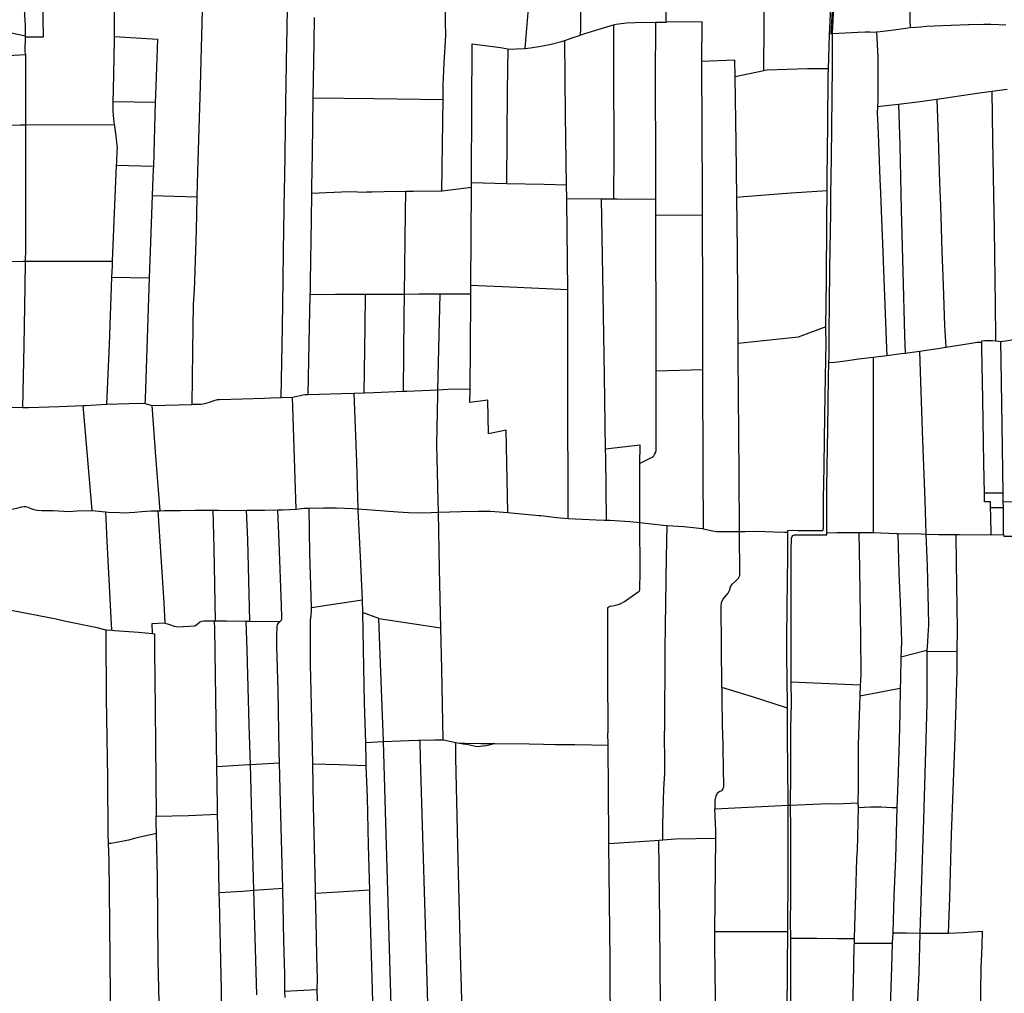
# Model space of a CAD drawing. Header units: inches. Extents: x 210911 to 224988, y 571697 to 586201.
# Tile 241 of 256: x 217791 to 219132, y 583914 to 585239. Entities that reach past the tile are written whole.
import ezdxf

# ---------------------------------------------------------------- set-up
doc = ezdxf.new("R2010")
doc.units = ezdxf.units.IN
doc.header["$MEASUREMENT"] = 0

msp = doc.modelspace()

# ---------------------------------------------------------------- linework, layer by layer
for points in [[(218897.775, 585219.873), (218900.234, 585276.011), (218900.129, 585364.264), (218901.486, 585466.62)], [(218554.844, 585217.911), (218555.093, 585226.948), (218555.208, 585320.127), (218555.751, 585392.915), (218555.941, 585401.966)], [(218897.481, 585363.664), (218897.312, 585320.129), (218897.816, 585286.346), (218897.311, 585251.043), (218895.558, 585219.771)], [(218154.907, 585207.364), (218155.167, 585224), (218156.799, 585328.163)], [(218892.036, 585172.098), (218893.38, 585218.293), (218894.987, 585246.873), (218895.412, 585262.184), (218895.731, 585281.741), (218895.23, 585326.461)], [(219001.457, 585312.344), (219002.632, 585268.166), (219003.119, 585237.727), (219003.346, 585227.978)], [(218041.799, 585306.732), (218039.651, 585251.393), (218036.893, 585148.634), (218033.444, 585031.967), (218032.577, 584997.736)], [(218671.361, 585235.627), (218670.715, 585306.73), (218670.715, 585306.933)], [(218803.97, 585169.003), (218804.596, 585233.177), (218805.139, 585304.503)], [(218479.548, 585199.441), (218487.123, 585292.692), (218466.97, 585293.107)], [(217799.276, 585216.477), (217799.37, 585230.717), (217796.552, 585273.977)], [(217920.504, 585215.762), (217920.549, 585285.436)], [(218370.9, 585210.906), (218371.265, 585217.294), (218371.024, 585236.541), (218370.616, 585261.949), (218370.938, 585274.457)], [(217799.27, 585215.507), (217823.857, 585215.526), (217822.702, 585267.583)], [(218191.999, 585208.286), (218192.49, 585241.601)], [(218599.718, 585231.689), (218603.398, 585232.735), (218610.008, 585233.536), (218617.191, 585234.652), (218629.263, 585235.05), (218656.582, 585235.473)], [(218656.582, 585235.473), (218656.276, 585158.283), (218656.774, 585043.506), (218656.745, 584994.423)], [(218656.582, 585235.473), (218662.173, 585235.56), (218671.361, 585235.627)], [(218719.966, 585182.015), (218720.24, 585235.983), (218671.361, 585235.627)], [(219003.346, 585227.978), (219017.923, 585229.26), (219025.678, 585229.95), (219036.166, 585230.32), (219082.187, 585232.113), (219083.571, 585232.16)], [(219083.571, 585232.16), (219103.736, 585232.852), (219105.071, 585232.723), (219113.207, 585232.524), (219124.012, 585232.067), (219133.537, 585231.829)], [(217799.276, 585216.477), (217771.083, 585222.44)], [(218554.844, 585217.911), (218559.383, 585219.5), (218585.971, 585227.783), (218599.718, 585231.689)], [(218599.718, 585231.689), (218599.786, 585171.074), (218599.852, 585059.602), (218599.718, 584994.973)], [(218895.558, 585219.771), (218897.775, 585219.873)], [(218896.126, 585050.572), (218897.627, 585175.15), (218897.775, 585219.873)], [(218897.775, 585219.873), (218931.98, 585221.982), (218942.081, 585222.136)], [(218942.081, 585222.136), (218943.675, 585222.16), (218948.316, 585222.155), (218954.672, 585221.957), (218957.603, 585222.154)], [(218957.603, 585222.154), (218962.681, 585222.648), (218973.806, 585223.97), (218984.676, 585225.674), (218990.588, 585226.303), (218997.39, 585227.249), (219003.346, 585227.978)], [(218957.603, 585222.154), (218959.162, 585187.645), (218959.558, 585152.671), (218959.305, 585128.088), (218959.066, 585120.792)], [(217798.987, 585191.346), (217798.977, 585196.801), (217799.27, 585215.507)], [(217799.27, 585215.507), (217799.276, 585216.477)], [(217918.536, 585127.474), (217918.768, 585142.541), (217920.501, 585210.942), (217920.504, 585215.762)], [(217920.504, 585215.762), (217978.762, 585212.181), (217976.046, 585136.099), (217975.772, 585126.711)], [(218151.822, 585009.401), (218152.051, 585023.988), (218153.604, 585123.936), (218154.907, 585207.364)], [(218190.875, 585132.644), (218191.979, 585206.98)], [(218191.979, 585206.98), (218191.999, 585208.286)], [(218367.544, 585130.309), (218367.819, 585149.535), (218369.145, 585179.51), (218370.855, 585210.118), (218370.9, 585210.906)], [(218406.339, 585017.116), (218406.396, 585025.213), (218406.891, 585117.755), (218407.241, 585206.042)], [(218407.241, 585206.042), (218445.656, 585201.068), (218455.856, 585199.192)], [(218479.548, 585199.441), (218486.758, 585200.531), (218500.553, 585202.829), (218514.603, 585205.57), (218528.912, 585209.2), (218533.261, 585210.612)], [(218533.261, 585210.612), (218543.415, 585213.908), (218554.844, 585217.911)], [(218535.635, 585014.017), (218534.358, 585108.695), (218533.261, 585210.612)], [(218455.856, 585199.192), (218454.888, 585142.09), (218453.948, 585015.97)], [(218455.856, 585199.192), (218461.974, 585198.783), (218467.566, 585199.08), (218479.384, 585199.416), (218479.548, 585199.441)], [(217680.308, 585184.588), (217798.987, 585191.346)], [(217798.987, 585191.346), (217799.114, 585095.793)], [(218720.801, 584973.096), (218720.762, 584999.182), (218719.954, 585179.636), (218719.966, 585182.015)], [(218765.041, 585161.034), (218764.695, 585183.849), (218719.966, 585182.015)], [(218803.97, 585169.003), (218765.041, 585161.034)], [(218892.036, 585172.098), (218863.816, 585171.785), (218836.114, 585171.064), (218808.411, 585169.963), (218803.97, 585169.003)], [(218890.302, 585005.891), (218890.478, 585022.8), (218891.216, 585096.667), (218891.924, 585163.04), (218892.036, 585172.098)], [(218767.393, 584996.969), (218766.407, 585070.973), (218765.041, 585161.034)], [(219039.825, 585130.849), (219094.361, 585138.716)], [(219094.361, 585138.716), (219114.371, 585141.56)], [(219114.371, 585141.56), (219135.545, 585144.21)], [(219114.371, 585141.56), (219115.671, 585075.499), (219116.836, 585000.655), (219117.529, 584953.558), (219119.06, 584851.208), (219119.604, 584806.919), (219119.639, 584801.739)], [(217920.354, 585096.217), (217919.805, 585099.727), (217919.078, 585108.558), (217918.341, 585114.849), (217918.536, 585127.474)], [(217918.536, 585127.474), (217975.772, 585126.711)], [(217975.772, 585126.711), (217973.217, 585039.284)], [(218189.026, 585010.914), (218189.764, 585057.795), (218190.875, 585132.644)], [(218190.875, 585132.644), (218273.952, 585131.475), (218367.544, 585130.309)], [(218366.053, 585006.055), (218367.116, 585100.312), (218367.544, 585130.309)], [(218987.389, 585123.985), (219016.776, 585127.688), (219026.322, 585128.649), (219039.825, 585130.849)], [(219039.825, 585130.849), (219041.62, 585079.492), (219043.292, 585016.972), (219044.54, 584986.135), (219046.661, 584923.626), (219048.346, 584877.532), (219050.312, 584822.082), (219051.969, 584793.245)], [(218959.066, 585120.792), (218958.469, 585111.201), (218959.428, 585095.13), (218960.083, 585071.279), (218962.022, 585021.75), (218962.897, 585003.162), (218963.859, 584978.581), (218965.52, 584934.158), (218967.973, 584873.894), (218971.215, 584791.67), (218971.553, 584782.001)], [(218959.066, 585120.792), (218970.437, 585122.034), (218987.389, 585123.985)], [(218987.389, 585123.985), (218989.249, 585068.704), (218991.234, 584980.149), (218993.548, 584896.159), (218995.782, 584809.192), (218996.546, 584785.119)], [(217685.436, 585094.922), (217791.778, 585095.768), (217799.114, 585095.793)], [(217799.114, 585095.793), (217799.597, 585095.795)], [(217799.402, 584910.34), (217799.616, 584925.577), (217799.568, 585041.558), (217799.597, 585095.795)], [(217799.597, 585095.795), (217920.354, 585096.217)], [(217923.164, 585040.776), (217923.334, 585044.517), (217924.034, 585060.839), (217924.24, 585064.585), (217923.016, 585076.34), (217921.168, 585091.02), (217920.354, 585096.217)], [(218895.58, 585000.547), (218896.126, 585050.572)], [(217917.673, 584910.074), (217919.715, 584965.008), (217923.164, 585040.776)], [(217923.164, 585040.776), (217973.217, 585039.284)], [(217973.217, 585039.284), (217973.105, 585035.436), (217971.71, 584999.681)], [(218149.867, 584884.432), (218150.478, 584923.969), (218151.822, 585009.401)], [(218188.894, 585002.546), (218189.026, 585010.914)], [(218188.894, 585002.546), (218239.361, 585004.824), (218262.865, 585004.29), (218264.018, 585004.341)], [(218264.018, 585004.341), (218270.871, 585004.641), (218287.199, 585004.96), (218316.85, 585005.316)], [(218315.049, 584864.963), (218316.5, 584976.393), (218316.85, 585005.316)], [(218316.85, 585005.316), (218327.351, 585005.442), (218366.053, 585006.055)], [(218366.053, 585006.055), (218366.17, 585006.057), (218406.295, 585010.993)], [(218405.346, 584877.214), (218406.295, 585010.993)], [(218406.295, 585010.993), (218406.339, 585017.116)], [(218406.339, 585017.116), (218453.948, 585015.97)], [(218453.948, 585015.97), (218505.079, 585014.739), (218535.635, 585014.017)], [(218535.883, 584995.625), (218535.635, 585014.017)], [(218890.302, 585005.891), (218841.291, 585002.726), (218776.852, 584997.699), (218767.393, 584996.969)], [(218888.562, 584820.994), (218889.418, 584883.766), (218889.863, 584963.859), (218890.302, 585005.891)], [(217971.71, 584999.681), (217969.216, 584935.793), (217967.554, 584887.426)], [(217971.71, 584999.681), (218032.577, 584997.736)], [(218032.577, 584997.736), (218031.41, 584951.69), (218028.737, 584870.525), (218027.585, 584852.174), (218026.693, 584787.708), (218025.604, 584715.307)], [(218187.171, 584882.665), (218188.321, 584966.146), (218188.894, 585002.546)], [(218535.883, 584995.625), (218583.067, 584995.143)], [(218537.329, 584871.064), (218535.928, 584992.263), (218535.883, 584995.625)], [(218583.067, 584995.143), (218599.718, 584994.973)], [(218588.849, 584654.148), (218587.523, 584754.515), (218585.42, 584864.851), (218583.067, 584995.143)], [(218599.718, 584994.973), (218604.423, 584994.925), (218656.745, 584994.423)], [(218656.745, 584994.423), (218656.732, 584972.575)], [(218769.328, 584798.263), (218768.365, 584923.988), (218767.393, 584996.969)], [(218893.465, 584850.342), (218894.186, 584900.453), (218895.311, 584975.843), (218895.58, 585000.547)], [(218656.732, 584972.575), (218656.718, 584949.502), (218657.267, 584815.607), (218657.31, 584761.062)], [(218656.732, 584972.575), (218720.801, 584973.096)], [(218721.22, 584762.684), (218720.97, 584859.509), (218720.801, 584973.096)], [(217711.481, 584906.178), (217726.231, 584907.436), (217742.438, 584909.216), (217754.637, 584909.614), (217795.871, 584910.347), (217799.402, 584910.34)], [(217795.614, 584710.908), (217797.257, 584795.503), (217798.908, 584875.211), (217799.402, 584910.34)], [(217799.402, 584910.34), (217904.378, 584910.125), (217917.673, 584910.074)], [(217916.85, 584888.446), (217917.439, 584903.787), (217917.673, 584910.074)], [(217910.142, 584715.633), (217913.33, 584796.84), (217916.85, 584888.446)], [(217916.85, 584888.446), (217967.554, 584887.426)], [(217967.554, 584887.426), (217961.89, 584722.659), (217961.816, 584716.566)], [(218147.386, 584724.579), (218148.887, 584820.955), (218149.867, 584884.432)], [(218186.878, 584864.356), (218186.982, 584868.907), (218187.171, 584882.665)], [(218405.262, 584865.273), (218405.346, 584877.214)], [(218537.329, 584871.064), (218458.592, 584874.734), (218405.346, 584877.214)], [(218537.713, 584559.929), (218537.659, 584563.9), (218537.59, 584738.699), (218537.347, 584869.48), (218537.329, 584871.064)], [(218184.167, 584728.749), (218185.368, 584798.474), (218186.878, 584864.356)], [(218261.919, 584864.75), (218221.08, 584864.586), (218186.878, 584864.356)], [(218260.218, 584731.067), (218261.437, 584820.542), (218261.919, 584864.75)], [(218315.049, 584864.963), (218261.919, 584864.75)], [(218313.516, 584733.177), (218314.672, 584835.965), (218315.049, 584864.963)], [(218363.677, 584865.137), (218334.799, 584865.042), (218315.049, 584864.963)], [(218360.42, 584735.188), (218360.913, 584753.852), (218363.677, 584865.137)], [(218405.262, 584865.273), (218363.677, 584865.137)], [(218404.257, 584736.374), (218404.317, 584741.429), (218404.823, 584788.874), (218405.262, 584865.273)], [(218892.952, 584799.292), (218892.957, 584815.028), (218893.465, 584850.342)], [(218888.562, 584820.994), (218850.868, 584806.613), (218786.359, 584799.808), (218769.328, 584798.263)], [(218836.709, 584541.37), (218836.674, 584543.708), (218843.218, 584544.001), (218850.27, 584543.847), (218867.866, 584543.526), (218883.43, 584543.467), (218884.702, 584543.78), (218885.285, 584546.636), (218885.382, 584555.083), (218885.458, 584590.08), (218885.71, 584605.768), (218886.454, 584632.95), (218887.353, 584699.449), (218888.327, 584752.926), (218888.735, 584775.727), (218889.02, 584799.418), (218888.522, 584818.094), (218888.562, 584820.994)], [(219126.625, 584800.892), (219126.87, 584800.861), (219128.875, 584801.198), (219133.116, 584801.652), (219139.183, 584802.735), (219143.491, 584803.391)], [(218771.106, 584542.24), (218770.594, 584621.259), (218769.453, 584781.961), (218769.328, 584798.263)], [(218892.762, 584772.138), (218892.947, 584780.348), (218892.952, 584799.292)], [(219016.101, 584787.738), (219040.917, 584791.326), (219051.969, 584793.245)], [(219051.969, 584793.245), (219083.661, 584798.051), (219094.689, 584799.903), (219099.891, 584800.003), (219100.893, 584799.955)], [(219100.893, 584799.955), (219100.86, 584801.905), (219105.017, 584802.088), (219110.072, 584802.292), (219115.588, 584802.059), (219119.639, 584801.739)], [(219104.715, 584594.231), (219103.794, 584635.185), (219102.239, 584722.331), (219101.029, 584791.692), (219100.893, 584799.955)], [(219119.639, 584801.739), (219124.039, 584801.223), (219126.625, 584800.892)], [(219129.996, 584594.384), (219128.426, 584686.47), (219127.11, 584774.879), (219126.625, 584800.892)], [(218892.762, 584772.138), (218900.627, 584772.734), (218918.412, 584775.012), (218933.261, 584777.126), (218953.231, 584779.593)], [(218953.231, 584779.593), (218953.205, 584722.818), (218952.953, 584600.394), (218952.956, 584553.954), (218952.842, 584540.807)], [(218953.231, 584779.593), (218971.553, 584782.001)], [(218971.553, 584782.001), (218991.341, 584784.614), (218996.546, 584785.119)], [(218996.546, 584785.119), (219016.101, 584787.738)], [(219016.101, 584787.738), (219017.625, 584745.871), (219020.362, 584666.267), (219023.488, 584584.731), (219024.895, 584538.54)], [(218890.375, 584630.26), (218891.283, 584681.332), (218892.33, 584752.975), (218892.762, 584772.138)], [(218657.31, 584761.062), (218657.394, 584655.544), (218657.254, 584652.305), (218656.61, 584650.148), (218655.266, 584647.74), (218653.922, 584645.204), (218652.645, 584643.558), (218649.207, 584641.538), (218635.617, 584634.721)], [(218657.31, 584761.062), (218721.22, 584762.684)], [(218721.935, 584546.068), (218721.568, 584625.892), (218721.22, 584762.684)], [(218360.42, 584735.188), (218373.864, 584735.764), (218404.257, 584736.374)], [(218455.933, 584568.03), (218453.245, 584680.076), (218429.403, 584675.276), (218428.631, 584720.884), (218404.032, 584717.611), (218404.257, 584736.374)], [(218063.685, 584721.932), (218124.5, 584723.74)], [(218124.5, 584723.74), (218132.534, 584723.979), (218147.386, 584724.579)], [(218147.386, 584724.579), (218162.71, 584725.198)], [(218162.71, 584725.198), (218179.563, 584728.5), (218183.821, 584728.738), (218184.167, 584728.749)], [(218167.755, 584572.672), (218164.464, 584669.551), (218162.71, 584725.198)], [(218184.167, 584728.749), (218229.186, 584730.154), (218246.142, 584730.653)], [(218246.142, 584730.653), (218260.218, 584731.067)], [(218246.142, 584730.653), (218249.592, 584637.278), (218251.693, 584573.06)], [(218260.218, 584731.067), (218273.154, 584731.447), (218313.516, 584733.177)], [(218313.516, 584733.177), (218318.076, 584733.372), (218360.42, 584735.188)], [(218361.173, 584568.544), (218360.812, 584584.517), (218359.328, 584642.641), (218359.204, 584659.537), (218360.239, 584728.321), (218360.42, 584735.188)], [(217698.563, 584711.528), (217765.794, 584711.273), (217795.614, 584710.908)], [(217795.614, 584710.908), (217803.338, 584710.813), (217845.21, 584712.495), (217877.658, 584713.75)], [(217877.658, 584713.75), (217881.109, 584713.883), (217909.641, 584715.617), (217910.142, 584715.633)], [(217890.13, 584570.654), (217883.209, 584650.613), (217877.658, 584713.75)], [(217910.142, 584715.633), (217955.07, 584717.032), (217961.612, 584716.626), (217961.816, 584716.566)], [(217961.816, 584716.566), (217971.637, 584713.666), (217971.693, 584713.668)], [(217971.693, 584713.668), (218025.604, 584715.307)], [(217982.305, 584570.525), (217976.574, 584644.922), (217971.693, 584713.668)], [(218025.604, 584715.307), (218027.359, 584715.36), (218038.351, 584715.635), (218043.5, 584716.505), (218049.478, 584718.07), (218055.968, 584720.523), (218060.547, 584721.839), (218063.685, 584721.932)], [(218635.617, 584634.721), (218635.747, 584659.628), (218588.849, 584654.148)], [(218590.079, 584557.563), (218588.989, 584643.546), (218588.849, 584654.148)], [(218635.254, 584554.493), (218635.22, 584558.893), (218635.617, 584634.721)], [(218889.973, 584579.708), (218889.947, 584584.664), (218889.887, 584601.624), (218890.375, 584630.26)], [(219129.996, 584594.384), (219104.715, 584594.231)], [(219112.765, 584574.564), (219112.672, 584582.699), (219104.723, 584582.846), (219104.715, 584594.231)], [(219129.938, 584583.162), (219129.996, 584594.384)], [(217765.78, 584569.872), (217769.236, 584570.253), (217787.293, 584573.995), (217794.162, 584575.748), (217797.213, 584576.244), (217799.246, 584576.236), (217802.546, 584575.271), (217806.286, 584573.351), (217810.601, 584572.001), (217814.791, 584571.286), (217821.332, 584570.69), (217836.769, 584570.631), (217851.443, 584570.131), (217858.365, 584569.66), (217869.612, 584570.189), (217889.181, 584570.749), (217890.13, 584570.654)], [(218889.963, 584540.651), (218890.055, 584563.958), (218889.973, 584579.708)], [(219130.193, 584574.523), (219129.938, 584583.162)], [(219129.938, 584583.162), (219151.009, 584582.581)], [(217890.13, 584570.654), (217903.724, 584569.297), (217908.615, 584568.816)], [(217908.615, 584568.816), (217911.789, 584568.504), (217927.034, 584568.001), (217932.369, 584567.79), (217948.128, 584568.556), (217957.597, 584569.537), (217970.433, 584570.186), (217979.993, 584570.459)], [(217916.663, 584407.858), (217915.666, 584424.942), (217910.552, 584529.065), (217908.615, 584568.816)], [(217979.993, 584570.459), (217982.305, 584570.525)], [(217989.176, 584417.587), (217987.852, 584445.119), (217979.993, 584570.459)], [(217982.305, 584570.525), (217988.096, 584570.691), (218010.078, 584570.988), (218030.028, 584571.421), (218054.589, 584571.376)], [(218054.589, 584571.376), (218061.856, 584571.363), (218092.031, 584571.058), (218100.233, 584571.074)], [(218057.683, 584420.781), (218055.805, 584519.493), (218054.589, 584571.376)], [(218100.233, 584571.074), (218125.193, 584571.122), (218142.842, 584571.607)], [(218104.6, 584420.232), (218101.719, 584531.005), (218100.233, 584571.074)], [(218142.842, 584571.607), (218149.591, 584571.792), (218167.755, 584572.672)], [(218145.431, 584419.862), (218145.939, 584419.937), (218147.342, 584421.202), (218148.111, 584423.041), (218148.248, 584425.391), (218147.677, 584441.59), (218144.334, 584527.795), (218142.842, 584571.607)], [(218167.755, 584572.672), (218178.696, 584573.968), (218185.401, 584574.135)], [(218185.401, 584574.135), (218204.935, 584574.312), (218222.405, 584574.246), (218244.892, 584573.525), (218251.693, 584573.06)], [(218188.7, 584438.818), (218188.708, 584439.401), (218186.394, 584512.772), (218185.401, 584574.135)], [(218251.693, 584573.06), (218251.745, 584571.467), (218254.604, 584507.621), (218257.307, 584449.333)], [(218251.693, 584573.06), (218287.952, 584570.313), (218306.052, 584568.846), (218320.406, 584568.03), (218332.602, 584567.729), (218351.536, 584568.292), (218361.173, 584568.544)], [(218361.173, 584568.544), (218377.014, 584568.958), (218392.25, 584569.305)], [(218364.703, 584410.841), (218362.92, 584491.267), (218361.173, 584568.544)], [(218392.25, 584569.305), (218415.262, 584569.828), (218425.999, 584570.105), (218431.951, 584569.867)], [(218431.951, 584569.867), (218438.259, 584569.614), (218455.933, 584568.03)], [(218455.933, 584568.03), (218497.827, 584564.179), (218500.638, 584563.866)], [(218500.638, 584563.866), (218522.593, 584561.417), (218537.713, 584559.929)], [(219113.489, 584537.889), (219113.082, 584563.38), (219112.765, 584574.564)], [(219130.193, 584574.523), (219112.765, 584574.564)], [(219130.597, 584538.108), (219130.193, 584574.523)], [(218537.713, 584559.929), (218538.024, 584559.898), (218575.944, 584558.165), (218587.504, 584557.55), (218590.079, 584557.563)], [(218590.079, 584557.563), (218594.556, 584557.586), (218621.739, 584555.768), (218635.254, 584554.493)], [(218591.957, 584351.155), (218591.928, 584359.679), (218591.73, 584437.868), (218592.052, 584438.883), (218593.072, 584439.832), (218594.6, 584440.589), (218598.032, 584440.957), (218602.101, 584441.894), (218605.79, 584442.833), (218609.48, 584444.28), (218614.447, 584447.182), (218633.176, 584460.196), (218634.959, 584461.269), (218635.601, 584462.981), (218635.766, 584488.451), (218635.254, 584554.493)], [(218635.254, 584554.493), (218667.016, 584550.959), (218672.394, 584550.637)], [(218666.775, 584122.117), (218666.608, 584141.979), (218666.988, 584160.907), (218667.484, 584176.659), (218668.297, 584192.029), (218669.257, 584213.37), (218669.301, 584226.964), (218669.051, 584266.794), (218669.12, 584270.346), (218669.332, 584270.352), (218669.714, 584382.249), (218671.609, 584507.496), (218672.394, 584550.637)], [(218672.394, 584550.637), (218695.344, 584549.264), (218711.917, 584547.359), (218720.871, 584546.308), (218721.935, 584546.068)], [(218721.935, 584546.068), (218732.042, 584543.789), (218739.914, 584542.425), (218748.235, 584542.076), (218763.8, 584542.143), (218771.106, 584542.24)], [(218746.983, 584330.014), (218746.605, 584387.482), (218745.986, 584439.759), (218746.582, 584445.854), (218748.377, 584449.785), (218752.399, 584454.788), (218755.525, 584458.206), (218757.509, 584461.819), (218758.927, 584466.958), (218761.165, 584470.507), (218765.118, 584474.049), (218769.902, 584478.921), (218771.441, 584482.536), (218771.106, 584542.24)], [(218771.106, 584542.24), (218778.73, 584542.341), (218795.185, 584542.659), (218817.671, 584541.684), (218832.916, 584541.245), (218836.709, 584541.37)], [(218836.327, 584301.937), (218836.308, 584307.491), (218835.489, 584373.298), (218835.456, 584396.862), (218836.009, 584440.369), (218836.204, 584473.334), (218836.668, 584510.235), (218836.925, 584527.066), (218836.709, 584541.37)], [(218841.289, 584450.017), (218841.469, 584519.3), (218841.638, 584530.033), (218841.841, 584533.018), (218842.803, 584535.491), (218843.825, 584536.694), (218844.78, 584537.389), (218846.052, 584537.638), (218889.952, 584537.916), (218889.963, 584540.651)], [(218889.963, 584540.651), (218903.763, 584540.736), (218933.659, 584540.914)], [(218933.659, 584540.914), (218943.152, 584540.971), (218952.842, 584540.807)], [(218933.659, 584540.914), (218934.319, 584490.884), (218935.994, 584397.454), (218936.073, 584350.28), (218935.548, 584338.257), (218935.242, 584333.724), (218935.235, 584333.521)], [(218952.842, 584540.807), (218984.59, 584539.748), (218986.439, 584539.7)], [(218986.439, 584539.7), (219018.497, 584538.87), (219024.608, 584538.543), (219024.895, 584538.54)], [(218986.439, 584539.7), (218988.008, 584485.375), (218989.754, 584445.063), (218990.695, 584421.679), (218991.251, 584405.14), (218991.635, 584394.516), (218990.923, 584379.786), (218990.539, 584372.181), (218990.536, 584371.722)], [(219024.895, 584538.54), (219041.906, 584538.355), (219053.041, 584538.035), (219065.395, 584538.079)], [(219024.895, 584538.54), (219026.523, 584494.956), (219027.844, 584436.95), (219028.148, 584415.033), (219027.467, 584400.644), (219026.503, 584384.977), (219026.028, 584380.791), (219026.031, 584380.751)], [(219065.395, 584538.079), (219070.296, 584538.097), (219113.489, 584537.889)], [(219065.395, 584538.079), (219065.833, 584499.205), (219067.258, 584409.28), (219066.788, 584378.888)], [(219113.489, 584537.889), (219130.597, 584538.108)], [(219130.597, 584538.108), (219130.759, 584535.831), (219150.565, 584536.12)], [(218188.7, 584438.818), (218257.307, 584449.333)], [(218257.307, 584449.333), (218258.114, 584431.928)], [(218841.46, 584400.118), (218841.228, 584426.757), (218841.289, 584450.017)], [(217770.337, 584436.933), (217841.077, 584423.51), (217854.152, 584420.412), (217894.268, 584411.875), (217906.581, 584408.779), (217908.965, 584408.561)], [(218190.405, 584225.48), (218189.99, 584248.008), (218188.143, 584324.306), (218187.185, 584361.343), (218187.072, 584384.974), (218186.971, 584412.48), (218186.995, 584419.785), (218187.566, 584426.693), (218187.895, 584426.701), (218187.972, 584430.067), (218188.618, 584432.796), (218188.7, 584438.818)], [(218258.114, 584431.928), (218260.357, 584308.411), (218261.862, 584255.306)], [(218279.937, 584423.761), (218258.114, 584431.928)], [(217971.931, 584403.385), (217971.476, 584416.917), (217988.505, 584417.805), (217989.176, 584417.587)], [(217989.176, 584417.587), (217995.421, 584415.555), (218001.384, 584413.31), (218006.145, 584412.402), (218029.847, 584413.836), (218032.969, 584416.048), (218036.029, 584418.831), (218039.084, 584420.217), (218041.501, 584420.842), (218056.65, 584420.785)], [(218056.65, 584420.785), (218057.683, 584420.781)], [(218059.689, 584222.637), (218056.841, 584409.994), (218056.65, 584420.785)], [(218057.683, 584420.781), (218072.693, 584420.724), (218099.714, 584420.307)], [(218105.331, 584225.187), (218103.746, 584279.169), (218100.713, 584381.008), (218099.714, 584420.307)], [(218099.714, 584420.307), (218104.6, 584420.232)], [(218104.6, 584420.232), (218143.841, 584419.628), (218145.431, 584419.862)], [(218144.979, 584227.605), (218144.606, 584242.316), (218142.91, 584325.728), (218141.519, 584386.016), (218141.314, 584401.008), (218141.922, 584411.996), (218142.379, 584415.552), (218143.912, 584418.024), (218145.315, 584419.671), (218145.431, 584419.862)], [(218364.703, 584410.841), (218280.318, 584423.618), (218279.937, 584423.761)], [(218286.613, 584256.329), (218281.777, 584375.022), (218279.937, 584423.761)], [(217908.965, 584408.561), (217916.663, 584407.858)], [(217912.224, 584117.777), (217911.823, 584130.151), (217911.059, 584207.144), (217909.636, 584315.52), (217909.029, 584401.977), (217908.965, 584408.561)], [(217916.663, 584407.858), (217920.361, 584407.52), (217953.196, 584405.109), (217971.931, 584403.385)], [(217971.931, 584403.385), (217974.666, 584403.134), (217974.848, 584381.048), (217975.538, 584300.879), (217977.168, 584155)], [(218367.752, 584258.84), (218365.937, 584355.203), (218364.703, 584410.841)], [(218841.454, 584337.837), (218841.309, 584351.108), (218841.621, 584381.595), (218841.46, 584400.118)], [(218990.536, 584371.722), (219026.031, 584380.751)], [(219026.129, 584379.59), (219026.159, 584379.24), (219026.067, 584331.75), (219025.93, 584307.977), (219024.595, 584259.321), (219021.303, 584150.088), (219018.161, 584054.357), (219016.372, 583995.838)], [(219026.031, 584380.751), (219026.129, 584379.59)], [(219026.129, 584379.59), (219066.788, 584378.888)], [(219066.788, 584378.888), (219066.706, 584353.019)], [(218990.536, 584371.722), (218990.308, 584339.829), (218989.984, 584329.046)], [(218592.117, 584251.533), (218591.987, 584268.169), (218592.244, 584268.176), (218591.957, 584351.155)], [(219066.706, 584353.019), (219065.341, 584307.219), (219063.552, 584249.412), (219061.237, 584189.591), (219059.324, 584129.757), (219056.794, 584043.755), (219055.057, 583995.622)], [(218841.049, 584254.61), (218840.952, 584275.047), (218841.775, 584308.36), (218841.454, 584337.837)], [(218841.454, 584337.837), (218935.235, 584333.521)], [(218746.983, 584330.014), (218747.041, 584321.233), (218747.524, 584272.491), (218747.939, 584272.502), (218749.378, 584194.616), (218748.544, 584192.269), (218746.502, 584189.544), (218743.447, 584187.776), (218740.581, 584185.88), (218738.791, 584182.519), (218737.692, 584176.615), (218737.542, 584169.818), (218737.721, 584164.738)], [(218836.327, 584301.937), (218788.572, 584317.073), (218746.983, 584330.014)], [(218935.235, 584333.521), (218934.76, 584318.666), (218934.759, 584318.632)], [(218934.759, 584318.632), (218989.984, 584329.046)], [(218989.984, 584329.046), (218989.182, 584295.809), (218988.393, 584257.325), (218986.497, 584200.546), (218985.089, 584166.526)], [(218934.759, 584318.632), (218932.701, 584251.762), (218932.427, 584230.004), (218932.458, 584193.886), (218932.37, 584173.21)], [(218837.205, 584169.984), (218837.132, 584178.632), (218837.071, 584217.89), (218836.524, 584264.391), (218836.423, 584274.923), (218836.327, 584301.937)], [(218261.862, 584255.306), (218286.613, 584256.329)], [(218261.862, 584255.306), (218262.484, 584228.39), (218262.657, 584223.32)], [(218286.613, 584256.329), (218286.719, 584256.333)], [(218286.719, 584256.333), (218320.953, 584257.749), (218333.98, 584258.461), (218336.428, 584258.5)], [(218298.71, 583834.643), (218294.756, 583975.077), (218289.269, 584161.855), (218286.719, 584256.333)], [(218336.428, 584258.5), (218356.407, 584258.821), (218367.752, 584258.84)], [(218348.481, 583838.745), (218343.326, 584022.494), (218336.963, 584232.905), (218336.428, 584258.5)], [(218367.752, 584258.84), (218368.033, 584258.84), (218384.924, 584254.923)], [(218392.616, 583922.33), (218391.822, 583950.55), (218388.357, 584095.268), (218385.065, 584234.396), (218384.924, 584254.923)], [(218384.924, 584254.923), (218389.741, 584254.323)], [(218389.741, 584254.323), (218397.432, 584254.197)], [(218389.741, 584254.323), (218397.455, 584252.718)], [(218397.432, 584254.197), (218418.789, 584253.845), (218438.268, 584253.67)], [(218438.26, 584253.631), (218430.485, 584251.331), (218426.134, 584250.636), (218414.053, 584249.264), (218397.455, 584252.718)], [(218438.26, 584253.631), (218438.268, 584253.67)], [(218438.268, 584253.67), (218484.683, 584253.254), (218504.245, 584252.759), (218520.599, 584252.578)], [(218840.853, 584208.782), (218841.097, 584244.62), (218841.049, 584254.61)], [(218520.599, 584252.578), (218546.829, 584252.288), (218592.117, 584251.533)], [(218593.195, 584117.018), (218593.105, 584125.01), (218592.117, 584251.533)], [(218105.331, 584225.187), (218144.979, 584227.605)], [(218149.255, 584056.344), (218146.35, 584173.514), (218144.979, 584227.605)], [(218059.689, 584222.637), (218103.061, 584225.049), (218105.331, 584225.187)], [(218060.766, 584157.408), (218060.499, 584169.291), (218059.689, 584222.637)], [(218110.206, 584053.628), (218107.404, 584154.587), (218105.331, 584225.187)], [(218262.657, 584223.32), (218226.383, 584224.636), (218190.405, 584225.48)], [(218193.877, 584049.64), (218193.743, 584055.583), (218191.446, 584169.043), (218190.405, 584225.48)], [(218262.657, 584223.32), (218264.107, 584180.806), (218265.607, 584115.181), (218267.301, 584054.113)], [(218840.626, 584169.883), (218840.608, 584172.903), (218840.853, 584208.782)], [(218840.626, 584169.883), (218881.618, 584171.609), (218890.856, 584171.982), (218902.039, 584171.609), (218932.37, 584173.21)], [(218932.37, 584173.21), (218932.368, 584172.845), (218932.73, 584167.186), (218932.723, 584166.858)], [(218737.721, 584164.738), (218837.205, 584169.984)], [(218738.662, 584124.376), (218738.763, 584135.194), (218737.721, 584164.738)], [(218836.7, 583997.967), (218836.753, 584004.642), (218837.359, 584073.309), (218837.372, 584115.934), (218837.361, 584151.443), (218837.205, 584169.984)], [(218837.205, 584169.984), (218840.626, 584169.883)], [(218840.906, 584044.212), (218841.008, 584062.244), (218840.811, 584137.774), (218840.626, 584169.883)], [(218932.723, 584166.858), (218931.852, 584126.555), (218931.177, 584108.588), (218930.555, 584096.669), (218929.099, 584048.639), (218927.815, 584004.703), (218927.165, 583988.167)], [(218932.723, 584166.858), (218949.92, 584167.349), (218963.775, 584167.576), (218978.201, 584166.78), (218985.089, 584166.526)], [(218985.089, 584166.526), (218983.196, 584097.343), (218981.133, 584046.016), (218979.628, 583995.873)], [(217977.168, 584155), (218021.063, 584155.956), (218060.766, 584157.408)], [(217977.559, 584131.035), (217977.257, 584147.019), (217977.168, 584155)], [(218062.872, 584050.475), (218061.83, 584109.956), (218060.766, 584157.408)], [(217977.559, 584131.035), (217967.604, 584128.82), (217954.888, 584126.195), (217947.575, 584124.25), (217939.625, 584121.99), (217930.281, 584120.433), (217915.277, 584117.688), (217912.224, 584117.777)], [(217981.691, 583882.303), (217979.881, 583958.79), (217978.665, 584072.501), (217977.559, 584131.035)], [(218661.479, 584121.619), (218655.739, 584121.243), (218593.195, 584117.018)], [(218666.775, 584122.117), (218661.479, 584121.619)], [(218663.403, 583897.896), (218662.427, 584010.054), (218661.479, 584121.619)], [(218738.662, 584124.376), (218684.148, 584123.752), (218666.775, 584122.117)], [(218737.582, 583997.995), (218738.275, 584083.106), (218738.662, 584124.376)], [(217915.527, 583887.505), (217915.045, 583911.365), (217913.903, 584008.56), (217912.977, 584094.574), (217912.224, 584117.777)], [(218595.23, 583928.565), (218594.976, 583959.207), (218593.195, 584117.018)], [(218110.206, 584053.628), (218094.68, 584052.548), (218062.872, 584050.475)], [(218149.255, 584056.344), (218110.206, 584053.628)], [(218114.233, 583911.546), (218111.098, 584021.493), (218110.206, 584053.628)], [(218152.34, 583916.012), (218152.001, 583939.665), (218151.006, 583985.151), (218149.255, 584056.344)], [(218267.301, 584054.113), (218224.608, 584051.35), (218193.877, 584049.64)], [(218267.301, 584054.113), (218267.653, 584041.423), (218269.565, 583965.887), (218272.241, 583871.228), (218272.657, 583852.954)], [(218066.072, 583897.951), (218065.775, 583917.975), (218063.061, 584039.695), (218062.872, 584050.475)], [(218196.281, 583918.663), (218196.649, 583934.116), (218195.922, 583964.292), (218194.686, 584013.781), (218193.877, 584049.64)], [(218840.762, 583992.146), (218840.704, 584008.441), (218840.906, 584044.212)], [(218738.261, 583898.477), (218738.273, 583908.226), (218737.424, 583978.549), (218737.582, 583997.995)], [(218737.582, 583997.995), (218836.7, 583997.967)], [(218835.919, 583879.33), (218835.976, 583884.014), (218836.321, 583950.585), (218836.7, 583997.967)], [(218840.794, 583805.459), (218840.812, 583808.595), (218840.737, 583843.915), (218840.965, 583894.097), (218840.962, 583931.894), (218840.774, 583988.919)], [(218840.774, 583988.919), (218840.762, 583992.146)], [(218840.774, 583988.919), (218876.176, 583988.883), (218904.293, 583988.199), (218927.165, 583988.167)], [(218927.165, 583988.167), (218926.962, 583982.211)], [(218979.628, 583995.873), (218978.732, 583982.258), (218978.722, 583981.919)], [(218979.628, 583995.873), (218998.75, 583996.059), (219016.372, 583995.838)], [(219016.372, 583995.838), (219015.095, 583942.142), (219013.448, 583903.866), (219012.107, 583858.787), (219011.592, 583834.504), (219011.352, 583807.519), (219010.789, 583776.268)], [(219016.372, 583995.838), (219031.279, 583995.698), (219055.057, 583995.622)], [(219055.057, 583995.622), (219055.436, 583995.621), (219076.089, 583996.619), (219101.283, 583998.177), (219100.866, 583977.569), (219099.734, 583948.462), (219098.902, 583916.793), (219098.927, 583899.133)], [(218926.962, 583982.211), (218926.827, 583978.224), (218925.763, 583927.991), (218924.489, 583879.353), (218923.448, 583831.712), (218922.769, 583805.354)], [(218926.962, 583982.211), (218951.496, 583982.211), (218978.722, 583981.919)], [(218978.722, 583981.919), (218977.763, 583948.825), (218977.111, 583922.777), (218974.631, 583848.39), (218972.715, 583776.522)], [(218196.281, 583918.663), (218168.827, 583916.994), (218152.34, 583916.012)], [(218198.415, 583854.848), (218197.666, 583876.179), (218196.281, 583918.663)], [(218395.053, 583842.663), (218393.7, 583883.844), (218392.616, 583922.33)], [(218595.979, 583838.017), (218595.23, 583928.565)], [(218152.455, 583907.943), (218152.34, 583916.012)]]:
    msp.add_lwpolyline(points)

doc.saveas('drawing.dxf')
